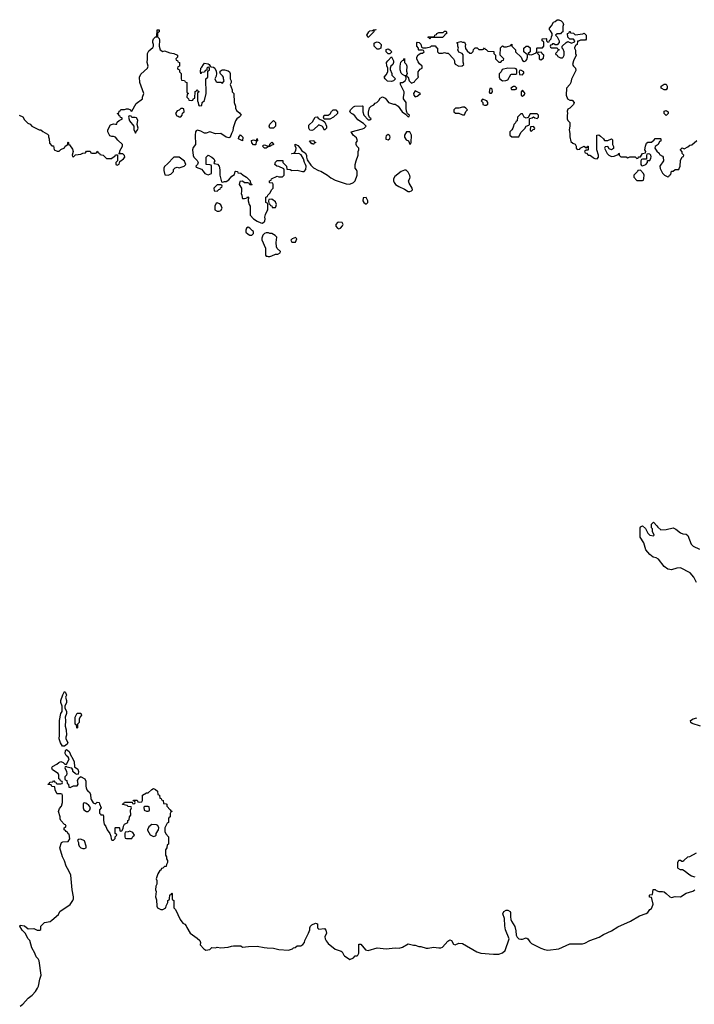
# Model space of a CAD drawing. Header units: inches. Extents: x 2494115 to 2685112, y 774173 to 915163.
# Tile 169 of 215: x 2647276 to 2654701, y 862469 to 873302. Entities that reach past the tile are written whole.
import ezdxf

# ---------------------------------------------------------------- set-up
doc = ezdxf.new("R2010")
doc.units = ezdxf.units.IN
doc.header["$MEASUREMENT"] = 0
for name, color, linetype in [('C6846', 7, 'Continuous'), ('C6847', 7, 'Continuous'), ('C6856', 7, 'Continuous'), ('C6857', 7, 'Continuous')]:
    doc.layers.add(name, color=color, linetype=linetype)

msp = doc.modelspace()

# ---------------------------------------------------------------- linework, layer by layer
at = {"layer": 'C6846', "color": 5, "elevation": 40}
for points in [[(2647770, 865309), (2647749, 865310), (2647726, 865346), (2647709, 865390), (2647716, 865430), (2647713, 865590), (2647729, 865670), (2647742, 865690), (2647742, 865750), (2647729, 865789), (2647729, 865810), (2647750, 865874), (2647770, 865911), (2647780, 865900), (2647791, 865870), (2647782, 865850), (2647791, 865810), (2647791, 865789), (2647774, 865750), (2647774, 865730), (2647791, 865690), (2647791, 865670), (2647776, 865630), (2647781, 865590), (2647775, 865530), (2647786, 865490), (2647791, 865431), (2647784, 865410), (2647785, 865390), (2647806, 865350), (2647798, 865330)], [(2647910, 865506), (2647906, 865510), (2647902, 865542), (2647886, 865550), (2647887, 865627), (2647910, 865672), (2647950, 865674), (2647958, 865650), (2647945, 865635), (2647932, 865610), (2647931, 865569), (2647914, 865550), (2647914, 865510)], [(2647990, 864686), (2647978, 864682), (2647974, 864670), (2647974, 864630), (2647982, 864610), (2648010, 864592), (2648030, 864592), (2648048, 864610), (2648054, 864634), (2648037, 864657), (2648010, 864678)], [(2648690, 864646), (2648650, 864646), (2648642, 864638), (2648645, 864605), (2648670, 864594), (2648690, 864594), (2648702, 864598), (2648706, 864610), (2648702, 864642)], [(2648490, 864375), (2648470, 864366), (2648438, 864362), (2648434, 864350), (2648434, 864310), (2648438, 864298), (2648450, 864294), (2648510, 864294), (2648523, 864317), (2648538, 864330), (2648520, 864360)], [(2648730, 864449), (2648697, 864423), (2648682, 864390), (2648684, 864384), (2648712, 864332), (2648750, 864314), (2648770, 864322), (2648778, 864330), (2648778, 864350), (2648802, 864390), (2648808, 864410), (2648795, 864435), (2648782, 864442)], [(2647950, 864286), (2647918, 864282), (2647914, 864270), (2647922, 864250), (2647922, 864230), (2647932, 864210), (2647950, 864192), (2647970, 864182), (2647990, 864182), (2648006, 864190), (2648008, 864210), (2647990, 864266)]]:
    msp.add_lwpolyline(points, close=True, dxfattribs=at)
msp.add_lwpolyline([(2647282, 862450), (2647309, 862470), (2647370, 862536), (2647415, 862570), (2647449, 862610), (2647473, 862647), (2647482, 862670), (2647496, 862744), (2647513, 862790), (2647490, 862946), (2647478, 862970), (2647458, 862990), (2647442, 863030), (2647409, 863090), (2647388, 863170), (2647369, 863189), (2647338, 863250), (2647305, 863285), (2647278, 863330), (2647282, 863338), (2647330, 863331), (2647370, 863301), (2647430, 863303), (2647470, 863286), (2647496, 863284), (2647507, 863293), (2647509, 863330), (2647549, 863370), (2647610, 863381), (2647630, 863395), (2647703, 863457), (2647719, 863490), (2647831, 863569), (2647861, 863610), (2647867, 863630), (2647867, 863650), (2647855, 863730), (2647839, 863890), (2647818, 863938), (2647786, 863990), (2647769, 864049), (2647749, 864090), (2647718, 864190), (2647738, 864250), (2647750, 864258), (2647810, 864262), (2647828, 864290), (2647822, 864342), (2647810, 864346), (2647802, 864362), (2647786, 864370), (2647782, 864382), (2647766, 864390), (2647766, 864410), (2647782, 864418), (2647786, 864430), (2647782, 864442), (2647770, 864446), (2647729, 864490), (2647722, 864510), (2647722, 864530), (2647704, 864590), (2647715, 864625), (2647735, 864650), (2647746, 864690), (2647747, 864767), (2647742, 864782), (2647730, 864786), (2647690, 864786), (2647686, 864790), (2647668, 864828), (2647662, 864862), (2647630, 864866), (2647622, 864882), (2647590, 864886), (2647588, 864890), (2647602, 864898), (2647610, 864914), (2647642, 864918), (2647650, 864932), (2647658, 864918), (2647673, 864913), (2647678, 864898), (2647690, 864894), (2647730, 864894), (2647742, 864898), (2647746, 864910), (2647742, 864922), (2647727, 864927), (2647722, 864942), (2647706, 864950), (2647708, 864990), (2647698, 865010), (2647638, 865050), (2647628, 865070), (2647636, 865084), (2647686, 865110), (2647706, 865130), (2647730, 865142), (2647754, 865130), (2647773, 865113), (2647790, 865112), (2647813, 865150), (2647819, 865170), (2647809, 865189), (2647786, 865206), (2647777, 865230), (2647780, 865260), (2647790, 865272), (2647821, 865250), (2647841, 865201), (2647850, 865192), (2647876, 865136), (2647881, 865081), (2647917, 865057), (2647925, 865030), (2647920, 865000), (2647910, 864998), (2647890, 865004), (2647862, 865030), (2647862, 865050), (2647850, 865068), (2647829, 865069), (2647798, 865078), (2647790, 865086), (2647778, 865082), (2647774, 865070), (2647792, 865032), (2647794, 865010), (2647791, 864989), (2647774, 864970), (2647774, 864950), (2647778, 864938), (2647794, 864930), (2647798, 864898), (2647812, 864892), (2647818, 864858), (2647830, 864854), (2647869, 864871), (2647910, 864872), (2647919, 864890), (2647914, 864930), (2647918, 864942), (2647924, 864956), (2647946, 864970), (2647946, 864974), (2647994, 864950), (2648004, 864924), (2648003, 864870), (2648007, 864850), (2648016, 864830), (2648030, 864811), (2648043, 864803), (2648057, 864777), (2648058, 864730), (2648062, 864722), (2648085, 864685), (2648110, 864674), (2648128, 864692), (2648152, 864690), (2648153, 864673), (2648171, 864630), (2648153, 864607), (2648153, 864573), (2648165, 864565), (2648170, 864554), (2648193, 864553), (2648200, 864540), (2648198, 864490), (2648205, 864450), (2648225, 864425), (2648238, 864390), (2648267, 864347), (2648280, 864320), (2648282, 864290), (2648290, 864274), (2648310, 864274), (2648327, 864293), (2648328, 864312), (2648346, 864330), (2648342, 864342), (2648328, 864348), (2648326, 864410), (2648330, 864414), (2648370, 864414), (2648374, 864410), (2648378, 864378), (2648390, 864374), (2648402, 864378), (2648416, 864404), (2648418, 864430), (2648428, 864452), (2648466, 864470), (2648466, 864490), (2648482, 864498), (2648486, 864530), (2648498, 864550), (2648496, 864604), (2648506, 864630), (2648502, 864642), (2648470, 864646), (2648458, 864658), (2648409, 864669), (2648410, 864674), (2648422, 864678), (2648430, 864694), (2648514, 864694), (2648518, 864678), (2648530, 864674), (2648542, 864678), (2648546, 864690), (2648542, 864702), (2648526, 864706), (2648530, 864714), (2648570, 864714), (2648578, 864698), (2648590, 864694), (2648622, 864698), (2648626, 864710), (2648626, 864770), (2648670, 864794), (2648690, 864794), (2648730, 864834), (2648750, 864842), (2648770, 864834), (2648793, 864813), (2648798, 864778), (2648814, 864770), (2648818, 864738), (2648833, 864733), (2648838, 864718), (2648854, 864710), (2648858, 864678), (2648890, 864674), (2648894, 864670), (2648894, 864650), (2648934, 864610), (2648938, 864598), (2648950, 864594), (2648952, 864590), (2648938, 864582), (2648934, 864570), (2648934, 864530), (2648918, 864522), (2648914, 864510), (2648914, 864470), (2648898, 864462), (2648874, 864410), (2648874, 864370), (2648884, 864344), (2648914, 864310), (2648914, 864230), (2648898, 864222), (2648894, 864190), (2648882, 864170), (2648882, 864110), (2648892, 864090), (2648892, 864070), (2648902, 864050), (2648902, 864030), (2648893, 864007), (2648890, 863986), (2648870, 863986), (2648853, 863967), (2648838, 863962), (2648830, 863946), (2648818, 863942), (2648797, 863903), (2648778, 863850), (2648785, 863830), (2648785, 863790), (2648776, 863770), (2648771, 863730), (2648778, 863710), (2648771, 863650), (2648780, 863620), (2648785, 863550), (2648792, 863532), (2648830, 863512), (2648850, 863512), (2648886, 863530), (2648888, 863552), (2648906, 863590), (2648906, 863610), (2648922, 863618), (2648926, 863630), (2648928, 863672), (2648942, 863678), (2648950, 863694), (2648954, 863690), (2648954, 863630), (2648958, 863618), (2648974, 863610), (2648974, 863530), (2648990, 863514), (2649042, 863402), (2649070, 863362), (2649094, 863350), (2649110, 863334), (2649115, 863315), (2649152, 863250), (2649230, 863198), (2649258, 863170), (2649265, 863150), (2649264, 863124), (2649301, 863081), (2649324, 863064), (2649367, 863073), (2649390, 863094), (2649432, 863092), (2649450, 863096), (2649490, 863091), (2649570, 863096), (2649606, 863110), (2649630, 863111), (2649710, 863111), (2649730, 863098), (2649794, 863106), (2649890, 863107), (2649966, 863094), (2650000, 863092)], dxfattribs=at)
at = {"layer": 'C6847', "color": 5, "elevation": 60}
for points in [[(2647270, 872252), (2647310, 872232), (2647330, 872202), (2647365, 872165), (2647390, 872152), (2647410, 872132), (2647490, 872092), (2647510, 872092), (2647530, 872072), (2647582, 872042), (2647592, 872030), (2647593, 872013), (2647602, 871990), (2647604, 871944), (2647630, 871914), (2647650, 871914), (2647654, 871870), (2647690, 871854), (2647710, 871854), (2647730, 871874), (2647770, 871894), (2647778, 871910), (2647806, 871930), (2647806, 871950), (2647810, 871954), (2647814, 871950), (2647814, 871930), (2647824, 871924), (2647856, 871876), (2647865, 871850), (2647854, 871810), (2647858, 871798), (2647870, 871794), (2647890, 871814), (2647950, 871822), (2647970, 871834), (2648002, 871838), (2648010, 871854), (2648050, 871854), (2648058, 871838), (2648070, 871834), (2648110, 871834), (2648122, 871838), (2648130, 871854), (2648138, 871838), (2648153, 871833), (2648158, 871818), (2648193, 871813), (2648230, 871774), (2648287, 871773), (2648310, 871794), (2648322, 871798), (2648330, 871814), (2648354, 871814), (2648354, 871750), (2648334, 871730), (2648334, 871710), (2648350, 871702), (2648370, 871714), (2648378, 871742), (2648418, 871770), (2648435, 871790), (2648430, 871806), (2648410, 871826), (2648366, 871826), (2648378, 871842), (2648380, 871860), (2648408, 871910), (2648408, 871930), (2648356, 871976), (2648330, 872008), (2648310, 872018), (2648290, 872018), (2648270, 872026), (2648246, 872070), (2648246, 872090), (2648276, 872144), (2648310, 872158), (2648330, 872152), (2648346, 872154), (2648350, 872174), (2648370, 872194), (2648406, 872210), (2648402, 872222), (2648387, 872227), (2648382, 872242), (2648370, 872246), (2648362, 872262), (2648348, 872270), (2648366, 872274), (2648370, 872294), (2648382, 872298), (2648390, 872314), (2648430, 872314), (2648450, 872322), (2648470, 872322), (2648494, 872310), (2648498, 872298), (2648510, 872294), (2648559, 872381), (2648628, 872432), (2648628, 872448), (2648642, 872490), (2648599, 872610), (2648595, 872670), (2648610, 872702), (2648682, 872770), (2648689, 872790), (2648679, 872830), (2648684, 872870), (2648682, 872930), (2648699, 872961), (2648743, 872997), (2648749, 873010), (2648749, 873030), (2648741, 873050), (2648741, 873070), (2648750, 873091), (2648770, 873112), (2648786, 873114), (2648789, 873191), (2648810, 873192), (2648812, 873170), (2648798, 873162), (2648793, 873147), (2648793, 873113), (2648810, 873094), (2648815, 873075), (2648812, 873010), (2648822, 872970), (2648850, 872951), (2648870, 872961), (2648930, 872938), (2648971, 872931), (2649012, 872910), (2649014, 872890), (2648994, 872870), (2648998, 872858), (2649013, 872853), (2649018, 872838), (2649034, 872830), (2649034, 872790), (2649018, 872782), (2649014, 872770), (2649018, 872758), (2649034, 872750), (2649034, 872730), (2649054, 872710), (2649054, 872650), (2649058, 872638), (2649090, 872634), (2649098, 872618), (2649114, 872610), (2649114, 872510), (2649118, 872498), (2649134, 872490), (2649118, 872482), (2649114, 872450), (2649134, 872430), (2649138, 872418), (2649170, 872414), (2649182, 872418), (2649190, 872434), (2649202, 872438), (2649208, 872512), (2649222, 872518), (2649230, 872534), (2649238, 872518), (2649252, 872510), (2649238, 872502), (2649234, 872490), (2649234, 872410), (2649242, 872390), (2649244, 872364), (2649250, 872354), (2649282, 872358), (2649286, 872390), (2649310, 872414), (2649328, 872490), (2649326, 872650), (2649346, 872670), (2649346, 872734), (2649366, 872750), (2649366, 872770), (2649358, 872778), (2649344, 872776), (2649334, 872770), (2649334, 872746), (2649318, 872742), (2649310, 872726), (2649278, 872722), (2649270, 872706), (2649266, 872730), (2649268, 872770), (2649282, 872778), (2649298, 872810), (2649310, 872822), (2649350, 872816), (2649362, 872810), (2649371, 872791), (2649382, 872782), (2649410, 872778), (2649422, 872770), (2649437, 872737), (2649442, 872710), (2649440, 872680), (2649422, 872650), (2649438, 872618), (2649450, 872614), (2649490, 872614), (2649510, 872602), (2649526, 872630), (2649518, 872650), (2649518, 872670), (2649510, 872686), (2649488, 872708), (2649478, 872730), (2649483, 872737), (2649506, 872750), (2649529, 872751), (2649570, 872739), (2649585, 872730), (2649594, 872710), (2649594, 872650), (2649602, 872630), (2649602, 872610), (2649594, 872590), (2649614, 872530), (2649614, 872510), (2649634, 872490), (2649638, 872390), (2649651, 872350), (2649651, 872330), (2649663, 872303), (2649697, 872277), (2649712, 872250), (2649690, 872228), (2649667, 872213), (2649651, 872189), (2649626, 872114), (2649622, 872078), (2649606, 872050), (2649591, 872009), (2649577, 872003), (2649550, 872009), (2649490, 872049), (2649430, 872045), (2649370, 872069), (2649330, 872054), (2649310, 872054), (2649270, 872075), (2649233, 872087), (2649220, 872080), (2649212, 872070), (2649207, 872033), (2649211, 871930), (2649185, 871895), (2649177, 871870), (2649186, 871806), (2649191, 871790), (2649230, 871752), (2649242, 871730), (2649234, 871710), (2649214, 871690), (2649218, 871678), (2649276, 871656), (2649297, 871637), (2649314, 871610), (2649350, 871594), (2649386, 871610), (2649386, 871690), (2649382, 871702), (2649370, 871706), (2649328, 871708), (2649329, 871790), (2649350, 871811), (2649392, 871790), (2649412, 871770), (2649422, 871750), (2649414, 871730), (2649418, 871718), (2649452, 871712), (2649472, 871692), (2649478, 871650), (2649478, 871590), (2649498, 871518), (2649510, 871514), (2649530, 871522), (2649550, 871522), (2649579, 871541), (2649610, 871582), (2649642, 871598), (2649646, 871630), (2649650, 871634), (2649672, 871632), (2649678, 871618), (2649710, 871614), (2649734, 871590), (2649774, 871570), (2649814, 871530), (2649818, 871498), (2649834, 871490), (2649830, 871486), (2649810, 871486), (2649802, 871502), (2649787, 871507), (2649750, 871508), (2649730, 871526), (2649698, 871522), (2649692, 871490), (2649718, 871450), (2649718, 871410), (2649712, 871390), (2649722, 871370), (2649724, 871344), (2649730, 871334), (2649750, 871334), (2649778, 871342), (2649788, 871352), (2649794, 871350), (2649792, 871310), (2649802, 871270), (2649812, 871250), (2649811, 871150), (2649850, 871111), (2649890, 871085), (2649930, 871066), (2649950, 871065), (2649974, 871086), (2649979, 871110), (2649975, 871130), (2649980, 871160), (2650000, 871198)], [(2650000, 871897), (2649990, 871889), (2649969, 871889), (2649948, 871912), (2649958, 871922), (2649970, 871925), (2650000, 871915)], [(2650000, 871283), (2649986, 871290), (2649986, 871350), (2650000, 871357)], [(2650000, 870957), (2649990, 870958), (2649970, 870948), (2649952, 870930), (2649940, 870900), (2649940, 870880), (2649982, 870790), (2649982, 870710), (2649990, 870702), (2650000, 870700)]]:
    msp.add_lwpolyline(points, dxfattribs=at)
for points in [[(2649070, 872326), (2649050, 872326), (2649033, 872307), (2649010, 872298), (2648992, 872270), (2649006, 872246), (2649022, 872242), (2649030, 872234), (2649050, 872234), (2649066, 872250), (2649067, 872273), (2649086, 872290), (2649082, 872322)], [(2648490, 872246), (2648478, 872242), (2648474, 872230), (2648485, 872190), (2648532, 872132), (2648533, 872093), (2648550, 872054), (2648562, 872078), (2648570, 872082), (2648579, 872110), (2648568, 872150), (2648575, 872195), (2648562, 872222), (2648547, 872227), (2648510, 872226), (2648502, 872242)], [(2649730, 871969), (2649686, 871990), (2649688, 872010), (2649706, 872034), (2649732, 872010)], [(2649850, 871926), (2649830, 871946), (2649828, 871972), (2649850, 871982), (2649870, 871974), (2649882, 871978), (2649890, 871994), (2649892, 871968), (2649878, 871962), (2649874, 871930), (2649870, 871926)], [(2649030, 871788), (2648972, 871788), (2648904, 871716), (2648870, 871688), (2648861, 871670), (2648862, 871642), (2648874, 871594), (2648910, 871591), (2648930, 871598), (2648939, 871601), (2648968, 871630), (2648970, 871654), (2648987, 871673), (2649010, 871678), (2649030, 871671), (2649086, 871690), (2649106, 871710), (2649090, 871746)], [(2649490, 871486), (2649450, 871486), (2649414, 871450), (2649418, 871418), (2649450, 871414), (2649467, 871433), (2649482, 871438), (2649487, 871453), (2649502, 871458), (2649506, 871470), (2649502, 871482)], [(2649450, 871286), (2649438, 871282), (2649422, 871250), (2649422, 871210), (2649450, 871194), (2649470, 871194), (2649490, 871202), (2649506, 871230), (2649490, 871266), (2649476, 871276)], [(2649790, 871018), (2649772, 871008), (2649765, 870985), (2649766, 870966), (2649790, 870942), (2649810, 870932), (2649830, 870932), (2649848, 870950), (2649848, 870970), (2649840, 870980), (2649810, 871008)]]:
    msp.add_lwpolyline(points, close=True, dxfattribs=at)
at = {"layer": 'C6856', "color": 5, "elevation": 40}
for points in [[(2654725, 867110), (2654695, 867170), (2654657, 867217), (2654550, 867270), (2654510, 867268), (2654450, 867251), (2654430, 867252), (2654410, 867258), (2654370, 867286), (2654305, 867365), (2654280, 867380), (2654249, 867390), (2654210, 867417), (2654166, 867470), (2654147, 867547), (2654104, 867610), (2654105, 867710), (2654110, 867722), (2654130, 867732), (2654163, 867703), (2654190, 867652), (2654210, 867632), (2654250, 867622), (2654258, 867630), (2654242, 867670), (2654239, 867699), (2654228, 867710), (2654228, 867752), (2654250, 867774), (2654290, 867732), (2654298, 867718), (2654331, 867691), (2654390, 867693), (2654470, 867710), (2654498, 867698), (2654550, 867658), (2654573, 867647), (2654610, 867641), (2654628, 867628), (2654667, 867530), (2654688, 867508), (2654758, 867478)], [(2654769, 865530), (2654678, 865558), (2654662, 865570), (2654658, 865590), (2654688, 865610), (2654730, 865620)], [(2654710, 863869), (2654670, 863879), (2654650, 863889), (2654590, 863938), (2654570, 863948), (2654549, 863949), (2654523, 863963), (2654518, 863970), (2654518, 864030), (2654530, 864054), (2654550, 864054), (2654565, 864045), (2654575, 864045), (2654586, 864050), (2654630, 864091), (2654650, 864096), (2654726, 864134)], [(2650000, 863092), (2650070, 863086), (2650130, 863071), (2650234, 863066), (2650279, 863081), (2650290, 863092), (2650307, 863093), (2650330, 863112), (2650370, 863112), (2650393, 863127), (2650409, 863150), (2650414, 863170), (2650455, 863250), (2650468, 863290), (2650468, 863310), (2650478, 863330), (2650490, 863342), (2650530, 863362), (2650553, 863353), (2650554, 863310), (2650570, 863294), (2650630, 863302), (2650645, 863285), (2650651, 863250), (2650636, 863210), (2650639, 863190), (2650648, 863168), (2650670, 863139), (2650750, 863076), (2650815, 863055), (2650825, 863045), (2650842, 863010), (2650850, 863002), (2650910, 862962), (2650950, 862982), (2650970, 863002), (2650990, 863002), (2650998, 863010), (2651007, 863033), (2651010, 863132), (2651031, 863131), (2651082, 863070), (2651110, 863061), (2651211, 863091), (2651310, 863078), (2651410, 863091), (2651454, 863086), (2651490, 863098), (2651550, 863136), (2651610, 863118), (2651630, 863118), (2651670, 863105), (2651690, 863105), (2651750, 863085), (2651770, 863085), (2651830, 863098), (2651890, 863091), (2651910, 863091), (2651930, 863098), (2651990, 863165), (2652010, 863178), (2652030, 863172), (2652050, 863132), (2652070, 863122), (2652110, 863142), (2652150, 863138), (2652307, 863047), (2652350, 863031), (2652490, 863019), (2652550, 863021), (2652590, 863036), (2652619, 863061), (2652662, 863190), (2652622, 863290), (2652614, 863334), (2652612, 863412), (2652595, 863465), (2652604, 863490), (2652630, 863506), (2652650, 863505), (2652674, 863490), (2652678, 863478), (2652677, 863430), (2652683, 863403), (2652690, 863382), (2652726, 863326), (2652738, 863278), (2652741, 863230), (2652750, 863207), (2652770, 863191), (2652790, 863187), (2652810, 863187), (2652850, 863201), (2652858, 863198), (2652870, 863191), (2652890, 863158), (2652910, 863138), (2653010, 863085), (2653052, 863072), (2653090, 863066), (2653210, 863081), (2653330, 863136), (2653470, 863136), (2653497, 863143), (2653550, 863171), (2653653, 863207), (2653702, 863238), (2653790, 863276), (2653859, 863321), (2653997, 863383), (2654098, 863442), (2654170, 863467), (2654190, 863481), (2654210, 863512), (2654230, 863522), (2654235, 863530), (2654248, 863570), (2654235, 863635), (2654230, 863646), (2654209, 863649), (2654208, 863670), (2654210, 863674), (2654242, 863678), (2654248, 863732), (2654270, 863732), (2654282, 863722), (2654312, 863712), (2654350, 863711), (2654370, 863705), (2654392, 863690), (2654430, 863652), (2654450, 863645), (2654490, 863656), (2654550, 863652), (2654610, 863691), (2654685, 863715), (2654708, 863730)]]:
    msp.add_lwpolyline(points, dxfattribs=at)
at = {"layer": 'C6857', "color": 5, "elevation": 60}
for points in [[(2650000, 871357), (2650002, 871358), (2650006, 871370), (2650030, 871394), (2650050, 871434), (2650066, 871450), (2650066, 871490), (2650062, 871502), (2650030, 871506), (2650026, 871510), (2650026, 871530), (2650042, 871538), (2650048, 871552), (2650110, 871582), (2650130, 871574), (2650170, 871574), (2650186, 871590), (2650186, 871650), (2650182, 871662), (2650127, 871687), (2650106, 871690), (2650086, 871710), (2650090, 871734), (2650110, 871752), (2650173, 871753), (2650174, 871730), (2650214, 871690), (2650218, 871658), (2650252, 871652), (2650270, 871642), (2650330, 871645), (2650390, 871632), (2650407, 871633), (2650427, 871653), (2650428, 871690), (2650422, 871710), (2650409, 871729), (2650398, 871770), (2650375, 871815), (2650350, 871828), (2650270, 871826), (2650266, 871830), (2650302, 871838), (2650316, 871864), (2650318, 871890), (2650307, 871913), (2650308, 871932), (2650337, 871917), (2650362, 871890), (2650380, 871860), (2650417, 871837), (2650431, 871811), (2650431, 871790), (2650441, 871761), (2650482, 871702), (2650511, 871671), (2650563, 871643), (2650590, 871635), (2650665, 871590), (2650702, 871562), (2650750, 871538), (2650870, 871497), (2650910, 871494), (2650949, 871510), (2650969, 871530), (2650989, 871590), (2650989, 871610), (2650989, 871630), (2650982, 871650), (2650969, 871670), (2650968, 871708), (2650978, 871750), (2651002, 871810), (2651002, 871850), (2651009, 871870), (2651008, 871888), (2650988, 871910), (2650978, 871930), (2650978, 871950), (2650995, 871970), (2650983, 872003), (2650948, 872030), (2650926, 872070), (2651050, 872101), (2651068, 872110), (2651088, 872130), (2651059, 872159), (2650999, 872199), (2650965, 872245), (2650943, 872263), (2650929, 872269), (2650908, 872290), (2650918, 872310), (2650950, 872342), (2650966, 872350), (2651050, 872354), (2651054, 872350), (2651052, 872290), (2651065, 872250), (2651110, 872202), (2651130, 872202), (2651146, 872210), (2651127, 872227), (2651116, 872256), (2651116, 872284), (2651127, 872333), (2651146, 872350), (2651175, 872365), (2651190, 872382), (2651208, 872392), (2651228, 872412), (2651243, 872437), (2651270, 872454), (2651297, 872437), (2651317, 872417), (2651334, 872390), (2651390, 872371), (2651410, 872371), (2651442, 872350), (2651487, 872287), (2651524, 872264), (2651550, 872234), (2651562, 872238), (2651566, 872250), (2651546, 872266), (2651535, 872295), (2651529, 872329), (2651528, 872390), (2651502, 872430), (2651499, 872450), (2651509, 872490), (2651508, 872510), (2651466, 872590), (2651466, 872610), (2651490, 872612), (2651518, 872630), (2651528, 872650), (2651526, 872686), (2651514, 872686), (2651490, 872698), (2651475, 872715), (2651462, 872750), (2651462, 872790), (2651470, 872834), (2651490, 872854), (2651502, 872858), (2651510, 872874), (2651511, 872830), (2651531, 872811), (2651537, 872790), (2651535, 872735), (2651542, 872710), (2651534, 872690), (2651538, 872678), (2651552, 872670), (2651562, 872630), (2651590, 872602), (2651622, 872618), (2651630, 872634), (2651666, 872670), (2651662, 872682), (2651662, 872730), (2651683, 872757), (2651706, 872770), (2651706, 872790), (2651676, 872816), (2651660, 872840), (2651648, 872870), (2651648, 872890), (2651663, 872917), (2651690, 872934), (2651710, 872934), (2651726, 872950), (2651722, 872962), (2651710, 872966), (2651670, 872966), (2651666, 872970), (2651666, 872990), (2651646, 873010), (2651646, 873050), (2651650, 873054), (2651674, 873050), (2651690, 873034), (2651698, 872998), (2651713, 872993), (2651750, 872991), (2651798, 873002), (2651810, 873014), (2651850, 873014), (2651858, 872998), (2651874, 872990), (2651874, 872950), (2651890, 872934), (2651930, 872934), (2651950, 872942), (2651973, 872933), (2651992, 872932), (2652052, 872870), (2652062, 872850), (2652062, 872830), (2652070, 872814), (2652110, 872792), (2652147, 872793), (2652166, 872810), (2652156, 872836), (2652156, 872916), (2652146, 872930), (2652110, 872946), (2652098, 872970), (2652106, 872990), (2652098, 873010), (2652098, 873038), (2652086, 873050), (2652130, 873062), (2652150, 873054), (2652173, 873053), (2652182, 873030), (2652178, 873010), (2652184, 872984), (2652200, 872960), (2652230, 872934), (2652250, 872934), (2652267, 872953), (2652270, 872974), (2652290, 872992), (2652310, 872992), (2652330, 872974), (2652370, 872974), (2652382, 872978), (2652390, 872994), (2652398, 872978), (2652410, 872974), (2652430, 872954), (2652493, 872953), (2652494, 872930), (2652514, 872910), (2652514, 872870), (2652550, 872834), (2652570, 872834), (2652587, 872853), (2652602, 872858), (2652606, 872870), (2652566, 872910), (2652568, 872992), (2652590, 873014), (2652610, 873002), (2652635, 873005), (2652682, 873018), (2652686, 873030), (2652692, 873032), (2652694, 873010), (2652734, 872970), (2652734, 872950), (2652794, 872890), (2652810, 872854), (2652830, 872842), (2652846, 872850), (2652856, 872864), (2652866, 872890), (2652866, 872910), (2652862, 872922), (2652850, 872926), (2652826, 872950), (2652826, 872990), (2652852, 873012), (2652872, 873012), (2652893, 872993), (2652894, 872950), (2652874, 872930), (2652878, 872918), (2652910, 872914), (2652962, 872938), (2652966, 872950), (2652966, 872990), (2652970, 872994), (2653030, 872994), (2653046, 873010), (2653046, 873050), (2653042, 873062), (2653026, 873070), (2653027, 873093), (2653070, 873094), (2653074, 873090), (2653074, 873070), (2653090, 873054), (2653102, 873058), (2653107, 873073), (2653126, 873090), (2653128, 873112), (2653138, 873130), (2653138, 873150), (2653120, 873180), (2653108, 873190), (2653106, 873210), (2653130, 873234), (2653150, 873274), (2653170, 873282), (2653190, 873302), (2653210, 873302), (2653234, 873290), (2653254, 873270), (2653262, 873250), (2653253, 873227), (2653254, 873170), (2653238, 873162), (2653230, 873146), (2653190, 873146), (2653174, 873130), (2653193, 873113), (2653200, 873100), (2653212, 873070), (2653214, 873050), (2653190, 873026), (2653170, 873026), (2653156, 873036), (2653142, 873038), (2653133, 873027), (2653118, 873022), (2653114, 873010), (2653118, 872998), (2653130, 872994), (2653190, 872994), (2653198, 872978), (2653213, 872973), (2653210, 872966), (2653198, 872962), (2653193, 872947), (2653174, 872930), (2653178, 872918), (2653193, 872913), (2653198, 872898), (2653230, 872882), (2653250, 872882), (2653258, 872890), (2653268, 872910), (2653267, 872947), (2653256, 872976), (2653246, 872990), (2653246, 873010), (2653290, 873052), (2653310, 873062), (2653350, 873042), (2653382, 873058), (2653386, 873070), (2653370, 873086), (2653330, 873086), (2653308, 873110), (2653306, 873150), (2653322, 873158), (2653327, 873173), (2653333, 873173), (2653338, 873158), (2653370, 873154), (2653390, 873134), (2653475, 873145), (2653490, 873152), (2653511, 873130), (2653510, 873086), (2653502, 873078), (2653490, 873075), (2653450, 873075), (2653426, 873066), (2653414, 873066), (2653412, 873028), (2653398, 873022), (2653384, 872996), (2653382, 872990), (2653393, 872967), (2653394, 872930), (2653402, 872910), (2653371, 872849), (2653362, 872810), (2653371, 872791), (2653392, 872770), (2653397, 872743), (2653350, 872646), (2653342, 872610), (2653332, 872590), (2653294, 872550), (2653291, 872470), (2653305, 872430), (2653330, 872418), (2653356, 872416), (2653378, 872390), (2653371, 872369), (2653332, 872330), (2653310, 872318), (2653303, 872297), (2653306, 872270), (2653301, 872250), (2653302, 872210), (2653310, 872194), (2653332, 872170), (2653332, 872132), (2653322, 872090), (2653331, 872050), (2653332, 872012), (2653342, 871962), (2653364, 871944), (2653390, 871934), (2653402, 871910), (2653402, 871890), (2653410, 871874), (2653442, 871878), (2653446, 871890), (2653489, 871911), (2653510, 871894), (2653522, 871898), (2653526, 871910), (2653532, 871912), (2653534, 871870), (2653530, 871866), (2653510, 871866), (2653494, 871850), (2653498, 871838), (2653513, 871833), (2653533, 871813), (2653550, 871812), (2653570, 871802), (2653590, 871782), (2653606, 871774), (2653630, 871772), (2653648, 871790), (2653648, 871810), (2653628, 871872), (2653628, 872030), (2653650, 872034), (2653670, 872022), (2653702, 871990), (2653713, 871973), (2653750, 871972), (2653790, 871992), (2653800, 871980), (2653802, 871930), (2653812, 871908), (2653810, 871886), (2653790, 871869), (2653763, 871883), (2653750, 871906), (2653718, 871902), (2653714, 871890), (2653742, 871830), (2653762, 871810), (2653790, 871798), (2653820, 871800), (2653862, 871818), (2653870, 871834), (2653874, 871830), (2653874, 871810), (2653893, 871793), (2653950, 871792), (2653970, 871782), (2653993, 871793), (2654050, 871794), (2654070, 871774), (2654082, 871778), (2654088, 871792), (2654110, 871794), (2654129, 871831), (2654162, 871838), (2654166, 871850), (2654158, 871870), (2654162, 871910), (2654176, 871944), (2654190, 871954), (2654230, 871954), (2654260, 871980), (2654270, 871994), (2654330, 871994), (2654334, 871990), (2654333, 871967), (2654318, 871962), (2654302, 871930), (2654270, 871906), (2654265, 871890), (2654290, 871854), (2654313, 871833), (2654318, 871818), (2654350, 871802), (2654358, 871790), (2654362, 871750), (2654322, 871690), (2654325, 871665), (2654350, 871614), (2654374, 871590), (2654410, 871574), (2654422, 871578), (2654428, 871592), (2654442, 871598), (2654450, 871634), (2654470, 871634), (2654490, 871654), (2654530, 871654), (2654536, 871664), (2654546, 871690), (2654548, 871752), (2654568, 871792), (2654582, 871798), (2654586, 871810), (2654568, 871828), (2654567, 871847), (2654548, 871870), (2654550, 871874), (2654568, 871892), (2654590, 871882), (2654630, 871902), (2654650, 871922), (2654674, 871926), (2654730, 871974)], [(2650000, 871915), (2650010, 871912), (2650026, 871914), (2650030, 871934), (2650050, 871954), (2650070, 871934), (2650071, 871929), (2650042, 871918), (2650030, 871908), (2650013, 871907), (2650000, 871897)], [(2650000, 871198), (2650006, 871210), (2650006, 871270), (2650002, 871282), (2650000, 871283)], [(2650000, 870700), (2650010, 870698), (2650030, 870698), (2650050, 870705), (2650090, 870722), (2650116, 870724), (2650142, 870738), (2650146, 870750), (2650110, 870786), (2650103, 870803), (2650099, 870850), (2650106, 870910), (2650088, 870928), (2650050, 870948), (2650030, 870948), (2650016, 870956), (2650000, 870957)]]:
    msp.add_lwpolyline(points, dxfattribs=at)
for points in [[(2651110, 873106), (2651098, 873130), (2651118, 873170), (2651130, 873178), (2651158, 873182), (2651170, 873192), (2651194, 873194), (2651194, 873190), (2651186, 873186), (2651174, 873186), (2651172, 873170)], [(2651790, 873086), (2651782, 873102), (2651770, 873106), (2651770, 873114), (2651830, 873114), (2651842, 873118), (2651846, 873130), (2651862, 873138), (2651866, 873150), (2651890, 873162), (2651938, 873162), (2651950, 873174), (2651970, 873174), (2651974, 873170), (2651973, 873147), (2651958, 873142), (2651954, 873130), (2651930, 873106), (2651810, 873106), (2651798, 873102)], [(2651210, 872978), (2651178, 873010), (2651178, 873042), (2651190, 873052), (2651210, 873058), (2651234, 873050), (2651254, 873030), (2651250, 872988), (2651230, 872978)], [(2651350, 872926), (2651330, 872928), (2651308, 872950), (2651310, 872974), (2651330, 872982), (2651350, 872972), (2651372, 872950)], [(2652990, 872946), (2652978, 872942), (2652974, 872930), (2652994, 872910), (2652994, 872870), (2653010, 872862), (2653042, 872878), (2653046, 872910), (2653027, 872927), (2653022, 872942)], [(2651370, 872622), (2651326, 872626), (2651298, 872650), (2651288, 872670), (2651310, 872694), (2651328, 872730), (2651328, 872770), (2651316, 872796), (2651315, 872830), (2651328, 872850), (2651370, 872894), (2651391, 872851), (2651392, 872830), (2651382, 872810), (2651362, 872790), (2651352, 872770), (2651353, 872753), (2651371, 872711), (2651372, 872690), (2651414, 872650), (2651390, 872628)], [(2652650, 872768), (2652585, 872755), (2652574, 872730), (2652553, 872707), (2652552, 872670), (2652562, 872650), (2652590, 872631), (2652628, 872632), (2652650, 872642), (2652682, 872698), (2652690, 872702), (2652738, 872702), (2652746, 872710), (2652746, 872750), (2652742, 872762), (2652730, 872766)], [(2652790, 872746), (2652778, 872742), (2652774, 872730), (2652778, 872698), (2652810, 872694), (2652815, 872705), (2652826, 872710), (2652826, 872730)], [(2654370, 872529), (2654345, 872545), (2654338, 872550), (2654338, 872570), (2654370, 872591), (2654391, 872591), (2654401, 872570), (2654401, 872550), (2654390, 872529)], [(2651630, 872518), (2651612, 872490), (2651613, 872473), (2651630, 872454), (2651650, 872462), (2651666, 872470), (2651686, 872490)], [(2652470, 872546), (2652450, 872546), (2652444, 872504), (2652450, 872494), (2652470, 872494), (2652478, 872510), (2652476, 872536)], [(2652730, 872566), (2652710, 872566), (2652682, 872550), (2652690, 872534), (2652730, 872534), (2652742, 872538), (2652746, 872550)], [(2652810, 872526), (2652794, 872510), (2652794, 872470), (2652810, 872462), (2652830, 872474), (2652838, 872490), (2652830, 872506)], [(2652370, 872426), (2652354, 872410), (2652372, 872392), (2652374, 872370), (2652390, 872362), (2652410, 872362), (2652427, 872373), (2652428, 872390), (2652418, 872410)], [(2650626, 872206), (2650618, 872230), (2650626, 872250), (2650670, 872252), (2650695, 872265), (2650707, 872293), (2650726, 872310), (2650754, 872310), (2650774, 872290), (2650774, 872270), (2650730, 872228), (2650690, 872208)], [(2652170, 872338), (2652150, 872338), (2652110, 872328), (2652073, 872327), (2652054, 872310), (2652054, 872290), (2652073, 872273), (2652110, 872272), (2652150, 872254), (2652170, 872254), (2652187, 872293), (2652206, 872310), (2652186, 872330)], [(2652893, 872267), (2652874, 872226), (2652850, 872218), (2652828, 872230), (2652810, 872266), (2652790, 872266), (2652754, 872230), (2652752, 872188), (2652738, 872182), (2652733, 872167), (2652714, 872150), (2652712, 872130), (2652702, 872110), (2652691, 872089), (2652672, 872070), (2652672, 872030), (2652692, 872012), (2652770, 872014), (2652790, 872062), (2652835, 872105), (2652850, 872132), (2652878, 872142), (2652886, 872150), (2652886, 872214), (2652916, 872224), (2652930, 872234), (2652944, 872224), (2652970, 872214), (2652986, 872230), (2652986, 872250), (2652970, 872266)], [(2654390, 872248), (2654369, 872270), (2654370, 872294), (2654390, 872302), (2654412, 872290), (2654414, 872270)], [(2650030, 872109), (2650022, 872130), (2650030, 872154), (2650070, 872194), (2650092, 872170), (2650091, 872130), (2650070, 872109)], [(2650630, 872086), (2650608, 872128), (2650570, 872146), (2650511, 872089), (2650490, 872084), (2650470, 872088), (2650458, 872110), (2650460, 872140), (2650466, 872150), (2650500, 872180), (2650529, 872231), (2650550, 872232), (2650560, 872220), (2650584, 872204), (2650614, 872194), (2650633, 872173), (2650652, 872130), (2650652, 872110)], [(2651570, 872068), (2651533, 872067), (2651511, 872030), (2651512, 872010), (2651530, 871982), (2651554, 871970), (2651570, 871934), (2651582, 871938), (2651586, 871950), (2651589, 872030)], [(2652930, 872126), (2652898, 872122), (2652894, 872090), (2652898, 872078), (2652910, 872074), (2652927, 872093), (2652942, 872098), (2652946, 872110)], [(2650510, 871928), (2650498, 871938), (2650490, 871938), (2650466, 871970), (2650513, 871973), (2650518, 871958), (2650534, 871950), (2650518, 871942)], [(2651330, 872038), (2651310, 872026), (2651305, 872010), (2651307, 871987), (2651330, 871982), (2651350, 871994), (2651355, 872010), (2651350, 872026)], [(2654194, 871826), (2654178, 871822), (2654173, 871807), (2654174, 871766), (2654130, 871766), (2654118, 871762), (2654114, 871750), (2654114, 871710), (2654118, 871698), (2654130, 871694), (2654150, 871702), (2654166, 871710), (2654186, 871730), (2654186, 871754), (2654210, 871754), (2654222, 871778), (2654227, 871793), (2654222, 871810), (2654210, 871822)], [(2651530, 871646), (2651510, 871646), (2651474, 871630), (2651405, 871575), (2651392, 871550), (2651391, 871530), (2651398, 871510), (2651412, 871490), (2651450, 871465), (2651510, 871438), (2651550, 871411), (2651570, 871411), (2651590, 871418), (2651599, 871430), (2651597, 871450), (2651562, 871502), (2651555, 871530), (2651570, 871554), (2651573, 871570), (2651570, 871586), (2651550, 871626)], [(2654110, 871646), (2654078, 871642), (2654074, 871630), (2654034, 871590), (2654034, 871570), (2654070, 871534), (2654130, 871534), (2654142, 871538), (2654147, 871553), (2654148, 871590), (2654142, 871610)], [(2650050, 871328), (2650018, 871322), (2650014, 871310), (2650018, 871278), (2650030, 871274), (2650038, 871258), (2650050, 871254), (2650054, 871234), (2650090, 871234), (2650096, 871244), (2650102, 871270), (2650090, 871298)], [(2651090, 871346), (2651058, 871342), (2651054, 871310), (2651062, 871290), (2651090, 871272), (2651108, 871290), (2651108, 871310)], [(2650790, 871075), (2650774, 871070), (2650754, 871050), (2650754, 871030), (2650774, 871010), (2650790, 871002), (2650806, 871010), (2650830, 871034), (2650838, 871050), (2650826, 871070)], [(2650310, 870906), (2650274, 870890), (2650262, 870878), (2650270, 870854), (2650310, 870854), (2650326, 870890)]]:
    msp.add_lwpolyline(points, close=True, dxfattribs=at)

doc.saveas('drawing.dxf')
